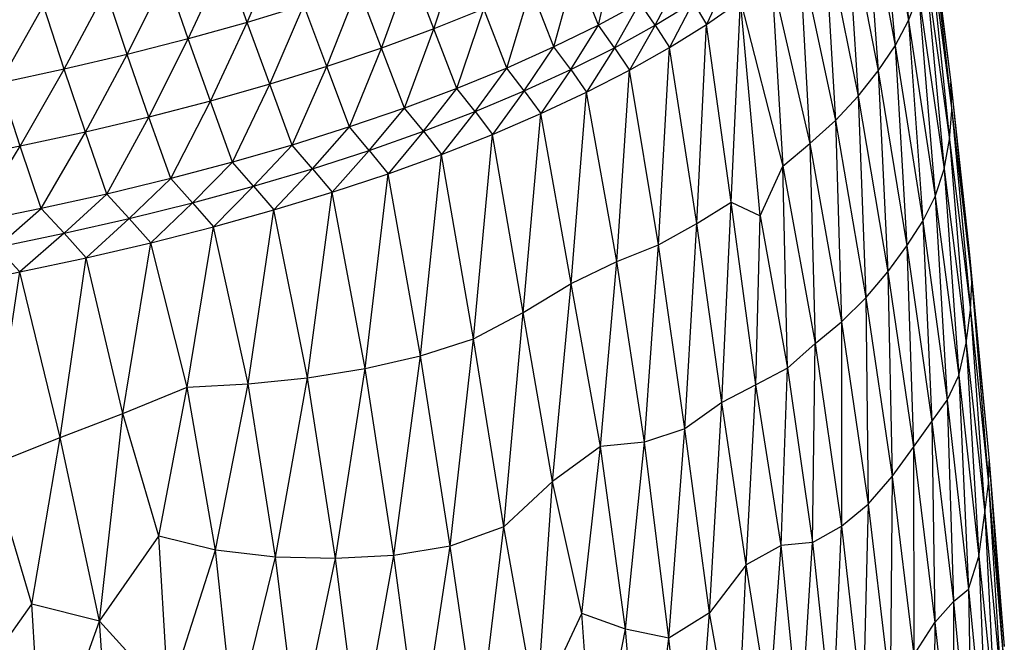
# Paper-space layout '_Dimétrica' of a CAD drawing. Header units: millimetres. Extents: x -212 to 188, y -228 to 468.
# Tile 21 of 24: x 40 to 95, y 28 to 62. Entities that reach past the tile are written whole.
import ezdxf

# ---------------------------------------------------------------- set-up
doc = ezdxf.new("R2010")
doc.units = ezdxf.units.MM

psp = doc.layouts.new('_Dimétrica')

# ---------------------------------------------------------------- linework, layer by layer
at = {"color": 7, "linetype": 'Continuous', "lineweight": 25}
for p, q in [((88.502, 73.332), (89.524, 62.428)), ((87.858, 71.886), (88.771, 61.021)), ((87.858, 71.886), (89.524, 62.428)), ((87.026, 70.452), (87.834, 59.617)), ((87.026, 70.452), (88.771, 61.021)), ((90.492, 69.931), (91.869, 58.971)), ((86.017, 69.029), (86.722, 58.211)), ((86.017, 69.029), (87.834, 59.617)), ((90.665, 68.436), (91.93, 57.424)), ((90.665, 68.436), (91.869, 58.971)), ((84.819, 67.624), (85.451, 56.851)), ((84.819, 67.624), (86.722, 58.211)), ((90.661, 66.913), (91.808, 55.797)), ((90.661, 66.913), (91.93, 57.424)), ((52.725, 62.317), (54.618, 66.749)), ((63.121, 61.961), (64.578, 66.423)), ((72.27, 62.16), (73.311, 66.601)), ((49.443, 61.401), (51.486, 65.807)), ((52.725, 62.317), (51.486, 65.807)), ((83.445, 66.236), (84.036, 55.58)), ((83.445, 66.236), (85.451, 56.851)), ((60.207, 60.89), (61.818, 65.334)), ((63.121, 61.961), (61.818, 65.334)), ((69.798, 60.951), (70.997, 65.4)), ((72.27, 62.16), (70.997, 65.4)), ((90.469, 65.377), (91.504, 54.147)), ((90.469, 65.377), (91.808, 55.797)), ((46.048, 60.533), (48.235, 64.91)), ((49.443, 61.401), (48.235, 64.91)), ((75.431, 62.16), (76.738, 64.679)), ((79.475, 64.756), (78.281, 62.207)), ((81.895, 64.869), (82.531, 54.323)), ((81.895, 64.869), (84.036, 55.58)), ((57.157, 59.862), (58.916, 64.286)), ((60.207, 60.89), (58.916, 64.286)), ((67.175, 59.778), (68.522, 64.219)), ((69.798, 60.951), (68.522, 64.219)), ((42.546, 59.712), (44.87, 64.061)), ((46.048, 60.533), (44.87, 64.061)), ((89.524, 62.428), (90.09, 63.873)), ((90.09, 63.873), (91.007, 52.624)), ((90.09, 63.873), (91.504, 54.147)), ((38.945, 58.943), (41.404, 63.26)), ((42.546, 59.712), (41.404, 63.26)), ((55.883, 63.279), (52.725, 62.317)), ((53.982, 58.879), (55.883, 63.279)), ((57.157, 59.862), (55.883, 63.279)), ((65.897, 63.071), (63.121, 61.961)), ((64.397, 58.644), (65.897, 63.071)), ((67.175, 59.778), (65.897, 63.071)), ((74.582, 63.404), (72.27, 62.16)), ((73.159, 60.909), (74.582, 63.404)), ((75.431, 62.16), (74.582, 63.404)), ((75.431, 62.16), (77.535, 63.444)), ((77.535, 63.444), (76.215, 60.917)), ((77.535, 63.444), (78.281, 62.207)), ((78.281, 62.207), (80.171, 63.525)), ((79.647, 52.319), (80.171, 63.525)), ((81.275, 51.554), (80.171, 63.525)), ((80.171, 63.525), (82.531, 54.323)), ((52.725, 62.317), (49.443, 61.401)), ((50.681, 57.942), (52.725, 62.317)), ((53.982, 58.879), (52.725, 62.317)), ((63.121, 61.961), (60.207, 60.89)), ((61.477, 57.551), (63.121, 61.961)), ((64.397, 58.644), (63.121, 61.961)), ((72.27, 62.16), (69.798, 60.951)), ((70.73, 59.69), (72.27, 62.16)), ((73.159, 60.909), (72.27, 62.16)), ((73.159, 60.909), (75.431, 62.16)), ((75.431, 62.16), (73.992, 59.658)), ((75.431, 62.16), (76.215, 60.917)), ((76.215, 60.917), (78.281, 62.207)), ((77.737, 51.135), (78.281, 62.207)), ((79.647, 52.319), (78.281, 62.207)), ((88.771, 61.021), (89.524, 62.428)), ((89.524, 62.428), (90.31, 51.251)), ((89.524, 62.428), (91.007, 52.624)), ((49.443, 61.401), (46.048, 60.533)), ((47.263, 57.053), (49.443, 61.401)), ((50.681, 57.942), (49.443, 61.401)), ((60.207, 60.89), (57.157, 59.862)), ((58.422, 56.5), (60.207, 60.89)), ((61.477, 57.551), (60.207, 60.89)), ((69.798, 60.951), (67.175, 59.778)), ((68.145, 58.508), (69.798, 60.951)), ((70.73, 59.69), (69.798, 60.951)), ((70.73, 59.69), (73.159, 60.909)), ((73.159, 60.909), (71.606, 58.432)), ((73.159, 60.909), (73.992, 59.658)), ((73.992, 59.658), (76.215, 60.917)), ((75.617, 49.95), (76.215, 60.917)), ((77.737, 51.135), (76.215, 60.917)), ((87.834, 59.617), (88.771, 61.021)), ((88.771, 61.021), (89.421, 49.891)), ((88.771, 61.021), (90.31, 51.251)), ((46.048, 60.533), (42.546, 59.712)), ((43.733, 56.213), (46.048, 60.533)), ((47.263, 57.053), (46.048, 60.533)), ((42.546, 59.712), (38.945, 58.943)), ((40.096, 55.425), (42.546, 59.712)), ((43.733, 56.213), (42.546, 59.712)), ((57.157, 59.862), (53.982, 58.879)), ((55.234, 55.494), (57.157, 59.862)), ((58.422, 56.5), (57.157, 59.862)), ((67.175, 59.778), (64.397, 58.644)), ((65.412, 57.364), (67.175, 59.778)), ((68.145, 58.508), (67.175, 59.778)), ((68.145, 58.508), (70.73, 59.69)), ((70.73, 59.69), (69.065, 57.24)), ((70.73, 59.69), (71.606, 58.432)), ((71.606, 58.432), (73.992, 59.658)), ((73.289, 49.022), (73.992, 59.658)), ((75.617, 49.95), (73.992, 59.658)), ((86.722, 58.211), (87.834, 59.617)), ((87.834, 59.617), (88.368, 48.444)), ((87.834, 59.617), (89.421, 49.891)), ((40.096, 55.425), (38.945, 58.943)), ((53.982, 58.879), (50.681, 57.942)), ((51.916, 54.535), (53.982, 58.879)), ((55.234, 55.494), (53.982, 58.879)), ((64.397, 58.644), (61.477, 57.551)), ((62.537, 56.259), (64.397, 58.644)), ((65.412, 57.364), (64.397, 58.644)), ((91.93, 57.424), (91.869, 58.971)), ((91.869, 58.971), (93.034, 47.869)), ((91.869, 58.971), (92.921, 49.38)), ((65.412, 57.364), (68.145, 58.508)), ((68.145, 58.508), (66.378, 56.086)), ((68.145, 58.508), (69.065, 57.24)), ((69.065, 57.24), (71.606, 58.432)), ((70.754, 47.795), (71.606, 58.432)), ((73.289, 49.022), (71.606, 58.432)), ((85.451, 56.851), (86.722, 58.211)), ((86.722, 58.211), (87.154, 46.988)), ((86.722, 58.211), (88.368, 48.444)), ((50.681, 57.942), (47.263, 57.053)), ((48.478, 53.625), (50.681, 57.942)), ((51.916, 54.535), (50.681, 57.942)), ((61.477, 57.551), (58.422, 56.5)), ((59.518, 55.197), (61.477, 57.551)), ((62.537, 56.259), (61.477, 57.551)), ((47.263, 57.053), (43.733, 56.213)), ((44.925, 52.765), (47.263, 57.053)), ((48.478, 53.625), (47.263, 57.053)), ((62.537, 56.259), (65.412, 57.364)), ((65.412, 57.364), (63.54, 54.972)), ((65.412, 57.364), (66.378, 56.086)), ((66.378, 56.086), (69.065, 57.24)), ((68.088, 46.18), (69.065, 57.24)), ((70.754, 47.795), (69.065, 57.24)), ((91.808, 55.797), (91.93, 57.424)), ((91.93, 57.424), (92.964, 46.307)), ((91.93, 57.424), (93.034, 47.869)), ((58.422, 56.5), (55.234, 55.494)), ((56.369, 54.179), (58.422, 56.5)), ((59.518, 55.197), (58.422, 56.5)), ((84.036, 55.58), (85.451, 56.851)), ((85.451, 56.851), (85.798, 45.649)), ((85.451, 56.851), (87.154, 46.988)), ((43.733, 56.213), (40.096, 55.425)), ((41.268, 51.956), (43.733, 56.213)), ((44.925, 52.765), (43.733, 56.213)), ((59.518, 55.197), (62.537, 56.259)), ((62.537, 56.259), (60.565, 53.898)), ((62.537, 56.259), (63.54, 54.972)), ((63.54, 54.972), (66.378, 56.086)), ((65.314, 44.719), (66.378, 56.086)), ((68.088, 46.18), (66.378, 56.086)), ((40.096, 55.425), (36.366, 54.689)), ((37.508, 51.201), (40.096, 55.425)), ((41.268, 51.956), (40.096, 55.425)), ((55.234, 55.494), (51.916, 54.535)), ((53.085, 53.207), (55.234, 55.494)), ((56.369, 54.179), (55.234, 55.494)), ((82.531, 54.323), (84.036, 55.58)), ((84.036, 55.58), (84.321, 44.458)), ((84.036, 55.58), (85.798, 45.649)), ((91.504, 54.147), (91.808, 55.797)), ((91.808, 55.797), (92.735, 44.465)), ((91.808, 55.797), (92.964, 46.307)), ((56.369, 54.179), (59.518, 55.197)), ((59.518, 55.197), (57.456, 52.868)), ((59.518, 55.197), (60.565, 53.898)), ((60.565, 53.898), (63.54, 54.972)), ((62.375, 43.769), (63.54, 54.972)), ((65.314, 44.719), (63.54, 54.972)), ((51.916, 54.535), (48.478, 53.625)), ((49.688, 52.282), (51.916, 54.535)), ((53.085, 53.207), (51.916, 54.535)), ((81.275, 51.554), (82.531, 54.323)), ((82.787, 43.082), (82.531, 54.323)), ((82.531, 54.323), (84.321, 44.458)), ((53.085, 53.207), (56.369, 54.179)), ((56.369, 54.179), (54.215, 51.884)), ((56.369, 54.179), (57.456, 52.868)), ((57.456, 52.868), (60.565, 53.898)), ((59.287, 43.069), (60.565, 53.898)), ((62.375, 43.769), (60.565, 53.898)), ((91.007, 52.624), (91.504, 54.147)), ((91.504, 54.147), (92.312, 42.67)), ((91.504, 54.147), (92.735, 44.465)), ((48.478, 53.625), (44.925, 52.765)), ((46.168, 51.408), (48.478, 53.625)), ((49.688, 52.282), (48.478, 53.625)), ((49.688, 52.282), (53.085, 53.207)), ((53.085, 53.207), (50.852, 50.946)), ((53.085, 53.207), (54.215, 51.884)), ((44.925, 52.765), (41.268, 51.956)), ((42.545, 50.583), (44.925, 52.765)), ((46.168, 51.408), (44.925, 52.765)), ((54.215, 51.884), (57.456, 52.868)), ((56.077, 42.547), (57.456, 52.868)), ((59.287, 43.069), (57.456, 52.868)), ((90.31, 51.251), (91.007, 52.624)), ((91.007, 52.624), (91.672, 41.295)), ((91.007, 52.624), (92.312, 42.67)), ((46.168, 51.408), (49.688, 52.282)), ((49.688, 52.282), (47.369, 50.058)), ((49.688, 52.282), (50.852, 50.946)), ((77.737, 51.135), (79.647, 52.319)), ((79.132, 41.173), (79.647, 52.319)), ((79.647, 52.319), (81.275, 51.554)), ((81.031, 42.144), (79.647, 52.319)), ((41.268, 51.956), (37.508, 51.201)), ((38.816, 49.812), (41.268, 51.956)), ((42.545, 50.583), (41.268, 51.956)), ((50.852, 50.946), (54.215, 51.884)), ((52.78, 42.202), (54.215, 51.884)), ((56.077, 42.547), (54.215, 51.884)), ((81.031, 42.144), (81.275, 51.554)), ((81.275, 51.554), (82.787, 43.082)), ((42.545, 50.583), (46.168, 51.408)), ((46.168, 51.408), (43.78, 49.219)), ((46.168, 51.408), (47.369, 50.058)), ((47.369, 50.058), (50.852, 50.946)), ((49.397, 42.024), (50.852, 50.946)), ((52.78, 42.202), (50.852, 50.946)), ((75.617, 49.95), (77.737, 51.135)), ((77.084, 39.696), (77.737, 51.135)), ((79.132, 41.173), (77.737, 51.135)), ((89.421, 49.891), (90.31, 51.251)), ((90.31, 51.251), (90.813, 40.121)), ((90.31, 51.251), (91.672, 41.295)), ((38.816, 49.812), (42.545, 50.583)), ((42.545, 50.583), (40.086, 48.432)), ((42.545, 50.583), (43.78, 49.219)), ((43.78, 49.219), (47.369, 50.058)), ((45.815, 40.552), (47.369, 50.058)), ((49.397, 42.024), (47.369, 50.058)), ((73.289, 49.022), (75.617, 49.95)), ((74.839, 38.963), (75.617, 49.95)), ((77.084, 39.696), (75.617, 49.95)), ((88.368, 48.444), (89.421, 49.891)), ((89.421, 49.891), (89.791, 38.69)), ((89.421, 49.891), (90.813, 40.121)), ((38.816, 49.812), (40.086, 48.432)), ((93.034, 47.869), (92.921, 49.38)), ((92.921, 49.38), (94.006, 37.921)), ((40.086, 48.432), (43.78, 49.219)), ((42.333, 39.218), (43.78, 49.219)), ((45.815, 40.552), (43.78, 49.219)), ((70.754, 47.795), (73.289, 49.022)), ((72.387, 38.72), (73.289, 49.022)), ((74.839, 38.963), (73.289, 49.022)), ((36.294, 47.699), (40.086, 48.432)), ((38.459, 37.677), (40.086, 48.432)), ((42.333, 39.218), (40.086, 48.432)), ((87.154, 46.988), (88.368, 48.444)), ((88.368, 48.444), (88.612, 37.062)), ((88.368, 48.444), (89.791, 38.69)), ((68.088, 46.18), (70.754, 47.795)), ((69.713, 36.768), (70.754, 47.795)), ((72.387, 38.72), (70.754, 47.795)), ((92.964, 46.307), (93.034, 47.869)), ((93.034, 47.869), (93.967, 36.667)), ((93.034, 47.869), (94.006, 37.921)), ((85.798, 45.649), (87.154, 46.988)), ((87.154, 46.988), (87.281, 35.519)), ((87.154, 46.988), (88.612, 37.062)), ((65.314, 44.719), (68.088, 46.18)), ((67.004, 34.259), (68.088, 46.18)), ((69.713, 36.768), (68.088, 46.18)), ((92.735, 44.465), (92.964, 46.307)), ((92.964, 46.307), (93.772, 35.026)), ((92.964, 46.307), (93.967, 36.667)), ((84.321, 44.458), (85.798, 45.649)), ((85.798, 45.649), (85.795, 34.287)), ((85.798, 45.649), (87.281, 35.519)), ((62.375, 43.769), (65.314, 44.719)), ((64.016, 33.18), (65.314, 44.719)), ((67.004, 34.259), (65.314, 44.719)), ((82.787, 43.082), (84.321, 44.458)), ((84.182, 33.385), (84.321, 44.458)), ((84.321, 44.458), (85.795, 34.287)), ((92.312, 42.67), (92.735, 44.465)), ((92.735, 44.465), (93.437, 32.603)), ((92.735, 44.465), (93.772, 35.026)), ((59.287, 43.069), (62.375, 43.769)), ((60.882, 32.664), (62.375, 43.769)), ((64.016, 33.18), (62.375, 43.769)), ((56.077, 42.547), (59.287, 43.069)), ((57.638, 32.483), (59.287, 43.069)), ((60.882, 32.664), (59.287, 43.069)), ((82.787, 43.082), (81.031, 42.144)), ((82.432, 33.207), (82.787, 43.082)), ((82.787, 43.082), (84.182, 33.385)), ((49.397, 42.024), (52.78, 42.202)), ((50.975, 32.946), (52.78, 42.202)), ((52.78, 42.202), (56.077, 42.547)), ((54.312, 32.556), (52.78, 42.202)), ((54.312, 32.556), (56.077, 42.547)), ((57.638, 32.483), (56.077, 42.547)), ((91.672, 41.295), (92.312, 42.67)), ((92.312, 42.67), (92.866, 30.787)), ((92.312, 42.67), (93.437, 32.603)), ((45.815, 40.552), (49.397, 42.024)), ((47.816, 33.731), (49.397, 42.024)), ((50.975, 32.946), (49.397, 42.024)), ((81.031, 42.144), (79.132, 41.173)), ((80.494, 32.131), (81.031, 42.144)), ((82.432, 33.207), (81.031, 42.144)), ((79.132, 41.173), (77.084, 39.696)), ((78.445, 29.461), (79.132, 41.173)), ((80.494, 32.131), (79.132, 41.173)), ((90.813, 40.121), (91.672, 41.295)), ((91.672, 41.295), (92.015, 30.094)), ((91.672, 41.295), (92.866, 30.787)), ((42.333, 39.218), (45.815, 40.552)), ((44.52, 29.001), (45.815, 40.552)), ((47.816, 33.731), (45.815, 40.552)), ((89.791, 38.69), (90.813, 40.121)), ((90.813, 40.121), (90.99, 28.932)), ((90.813, 40.121), (92.015, 30.094)), ((77.084, 39.696), (74.839, 38.963)), ((76.195, 28.054), (77.084, 39.696)), ((78.445, 29.461), (77.084, 39.696)), ((38.459, 37.677), (42.333, 39.218)), ((40.752, 29.958), (42.333, 39.218)), ((44.52, 29.001), (42.333, 39.218)), ((74.839, 38.963), (72.387, 38.72)), ((73.775, 28.563), (74.839, 38.963)), ((76.195, 28.054), (74.839, 38.963)), ((72.387, 38.72), (69.713, 36.768)), ((71.348, 29.434), (72.387, 38.72)), ((73.775, 28.563), (72.387, 38.72)), ((88.612, 37.062), (89.791, 38.69)), ((89.791, 38.69), (89.817, 27.114)), ((89.791, 38.69), (90.99, 28.932)), ((93.967, 36.667), (94.006, 37.921)), ((94.006, 37.921), (94.85, 26.319)), ((94.006, 37.921), (94.837, 27.602)), ((40.752, 29.958), (38.459, 37.677)), ((69.713, 36.768), (67.004, 34.259)), ((68.84, 24.066), (69.713, 36.768)), ((71.348, 29.434), (69.713, 36.768)), ((87.281, 35.519), (88.612, 37.062)), ((88.612, 37.062), (88.5, 25.146)), ((88.612, 37.062), (89.817, 27.114)), ((93.772, 35.026), (93.967, 36.667)), ((93.967, 36.667), (94.654, 25.64)), ((93.967, 36.667), (94.85, 26.319)), ((85.795, 34.287), (87.281, 35.519)), ((87.281, 35.519), (86.986, 23.72)), ((87.281, 35.519), (88.5, 25.146)), ((93.437, 32.603), (93.772, 35.026)), ((93.772, 35.026), (94.353, 23.541)), ((93.772, 35.026), (94.654, 25.64)), ((67.004, 34.259), (64.016, 33.18)), ((65.599, 22.48), (67.004, 34.259)), ((68.84, 24.066), (67.004, 34.259)), ((84.182, 33.385), (85.795, 34.287)), ((85.306, 22.822), (85.795, 34.287)), ((85.795, 34.287), (86.986, 23.72)), ((44.52, 29.001), (47.816, 33.731)), ((48.351, 24.788), (47.816, 33.731)), ((50.975, 32.946), (47.816, 33.731)), ((48.351, 24.788), (50.975, 32.946)), ((54.312, 32.556), (50.975, 32.946)), ((52.012, 23.241), (50.975, 32.946)), ((64.016, 33.18), (60.882, 32.664)), ((62.334, 21.939), (64.016, 33.18)), ((65.599, 22.48), (64.016, 33.18)), ((82.432, 33.207), (80.494, 32.131)), ((81.766, 24.142), (82.432, 33.207)), ((84.182, 33.385), (82.432, 33.207)), ((83.499, 22.691), (82.432, 33.207)), ((83.499, 22.691), (84.182, 33.385)), ((84.182, 33.385), (85.306, 22.822)), ((52.012, 23.241), (54.312, 32.556)), ((57.638, 32.483), (54.312, 32.556)), ((55.547, 22.448), (54.312, 32.556)), ((55.547, 22.448), (57.638, 32.483)), ((60.882, 32.664), (57.638, 32.483)), ((58.983, 22.025), (57.638, 32.483)), ((58.983, 22.025), (60.882, 32.664)), ((62.334, 21.939), (60.882, 32.664)), ((92.866, 30.787), (93.437, 32.603)), ((93.437, 32.603), (93.929, 19.629)), ((93.437, 32.603), (94.353, 23.541)), ((80.494, 32.131), (78.445, 29.461)), ((79.979, 21.051), (80.494, 32.131)), ((81.766, 24.142), (80.494, 32.131)), ((92.015, 30.094), (92.866, 30.787)), ((92.866, 30.787), (93.044, 19.371)), ((92.866, 30.787), (93.929, 19.629)), ((37.044, 24.732), (40.752, 29.958)), ((44.52, 29.001), (40.752, 29.958)), ((41.338, 20.179), (40.752, 29.958)), ((90.99, 28.932), (92.015, 30.094)), ((92.015, 30.094), (92.027, 19.215)), ((92.015, 30.094), (93.044, 19.371)), ((68.84, 24.066), (71.348, 29.434)), ((72.048, 19.755), (71.348, 29.434)), ((73.775, 28.563), (71.348, 29.434)), ((78.445, 29.461), (76.195, 28.054)), ((77.481, 16.584), (78.445, 29.461)), ((79.979, 21.051), (78.445, 29.461)), ((41.338, 20.179), (44.52, 29.001)), ((45.286, 17.421), (44.52, 29.001)), ((48.351, 24.788), (44.52, 29.001)), ((72.048, 19.755), (73.775, 28.563)), ((74.735, 17.152), (73.775, 28.563)), ((76.195, 28.054), (73.775, 28.563)), ((89.817, 27.114), (90.99, 28.932)), ((90.99, 28.932), (90.83, 17.573)), ((90.99, 28.932), (92.027, 19.215)), ((74.735, 17.152), (76.195, 28.054)), ((77.481, 16.584), (76.195, 28.054))]:
    psp.add_line(p, q, dxfattribs=at)

doc.saveas('drawing.dxf')
